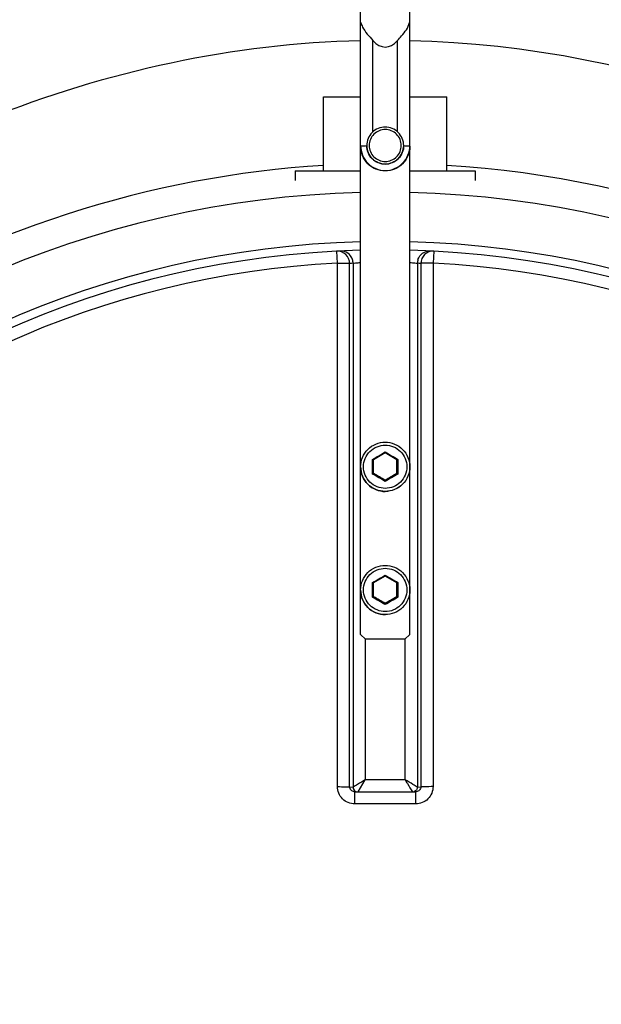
# Model space of a CAD drawing. Header units: millimetres. Extents: x 0 to 297, y 0 to 210.
# Tile 9 of 27: x 148.03 to 149.92, y 132.74 to 135.93. Entities that reach past the tile are written whole.
import ezdxf

# ---------------------------------------------------------------- set-up
doc = ezdxf.new("R2010")
doc.units = ezdxf.units.MM
doc.header["$LTSCALE"] = 16.335
doc.layers.get('0').update_dxf_attribs({"linetype": 'CONTINUOUS'})
doc.layers.add('AXES_REF', color=7, linetype='CONTINUOUS')

msp = doc.modelspace()

# ---------------------------------------------------------------- linework, layer by layer
at = {"color": 7, "linetype": 'Continuous'}
for p, q in [((149.1408, 135.9217), (149.142, 135.9219)), ((149.1408, 133.9355), (149.1408, 135.9217)), ((149.2996, 135.9219), (149.3008, 135.9217)), ((149.3008, 133.9355), (149.3008, 135.9217)), ((149.0208, 135.4412), (149.0208, 135.6812)), ((149.0208, 135.6812), (149.1408, 135.6812)), ((149.3008, 135.6812), (149.4208, 135.6812)), ((149.4208, 135.4412), (149.4208, 135.6812)), ((148.9288, 135.4412), (148.9288, 135.4092)), ((148.9288, 135.4412), (149.1408, 135.4412)), ((149.3008, 135.4412), (149.5128, 135.4412)), ((149.5128, 135.4412), (149.5128, 135.4092)), ((149.1794, 134.5042), (149.1821, 134.5026)), ((149.2208, 134.5249), (149.1827, 134.5029)), ((149.1827, 134.4584), (149.1827, 134.5029)), ((149.2208, 134.5281), (149.2208, 134.5249)), ((149.2589, 134.5029), (149.2208, 134.5249)), ((149.2589, 134.4584), (149.2589, 134.5029)), ((149.2622, 134.5042), (149.2595, 134.5026)), ((149.1794, 134.4564), (149.1822, 134.458)), ((149.1827, 134.4589), (149.2208, 134.4369)), ((149.1827, 134.4584), (149.1829, 134.4582)), ((149.2208, 134.4369), (149.2589, 134.4589)), ((149.2208, 134.4325), (149.2208, 134.4369)), ((149.2584, 134.4581), (149.2589, 134.4584)), ((149.2584, 134.4581), (149.2589, 134.4584)), ((149.2622, 134.4564), (149.2594, 134.458)), ((149.2208, 134.125), (149.1827, 134.103)), ((149.2208, 134.1282), (149.2208, 134.1249)), ((149.2589, 134.103), (149.2208, 134.125)), ((149.1794, 134.1043), (149.1821, 134.1027)), ((149.1827, 134.0584), (149.1827, 134.103)), ((149.2589, 134.0584), (149.2589, 134.103)), ((149.2622, 134.1043), (149.2595, 134.1027)), ((149.1794, 134.0564), (149.1822, 134.0581)), ((149.1827, 134.059), (149.2208, 134.037)), ((149.1827, 134.0584), (149.1829, 134.0583)), ((149.2208, 134.037), (149.2589, 134.059)), ((149.2584, 134.0582), (149.2589, 134.0584)), ((149.2584, 134.0582), (149.2589, 134.0584)), ((149.2622, 134.0564), (149.2594, 134.0581)), ((149.2208, 134.0325), (149.2208, 134.037)), ((149.1408, 133.936), (149.1568, 133.92)), ((149.2848, 133.92), (149.3008, 133.936)), ((149.1568, 133.9195), (149.1568, 133.92)), ((149.2848, 133.92), (149.1568, 133.92)), ((149.2848, 133.92), (149.2848, 133.9195)), ((149.1219, 133.4253), (149.1204, 133.4254)), ((149.1219, 133.4253), (149.3197, 133.4253)), ((149.3212, 133.4254), (149.3197, 133.4253))]:
    msp.add_line(p, q, dxfattribs=at)
at = {"color": 9, "linetype": 'Continuous'}
for p, q in [((149.1808, 135.5673), (149.1808, 135.8639)), ((149.2608, 135.5673), (149.2608, 135.8639)), ((149.0654, 135.141), (149.0634, 135.1799)), ((149.3782, 135.1799), (149.3762, 135.141)), ((149.0654, 133.4417), (149.0654, 135.141)), ((149.1052, 133.4413), (149.1052, 135.1401)), ((149.1164, 135.1406), (149.1164, 133.4405)), ((149.3252, 135.1406), (149.3252, 133.4405)), ((149.3364, 135.1401), (149.3364, 133.4413)), ((149.3762, 135.141), (149.3762, 133.4417)), ((149.1408, 134.4799), (149.1408, 134.48)), ((149.1408, 134.0799), (149.1408, 134.08)), ((149.1561, 133.9202), (149.1561, 133.4639)), ((149.2855, 133.4639), (149.2855, 133.9202)), ((149.1327, 133.4253), (149.1561, 133.4639)), ((149.2855, 133.4639), (149.1561, 133.4639)), ((149.1052, 133.4413), (149.1161, 133.4404)), ((149.1164, 133.4405), (149.1161, 133.4404)), ((149.1219, 133.3857), (149.1219, 133.4253)), ((149.3197, 133.3857), (149.3197, 133.4253)), ((149.3256, 133.4404), (149.3252, 133.4405)), ((149.3256, 133.4404), (149.3364, 133.4413)), ((149.2208, 133.3857), (149.1219, 133.3857)), ((149.3197, 133.3857), (149.2208, 133.3857))]:
    msp.add_line(p, q, dxfattribs=at)
at = {"color": 7, "linetype": 'Continuous'}
for centre, radius, start, end in [((149.2208, 132.144), 4.14, 27.9613, 171.1056), ((149.2208, 132.144), 3.04, 91.5084, 88.4916), ((141.8887, 121.7786), 14.628, 59.91818, 60.08945), ((156.5441, 121.7938), 14.6104, 119.9115, 120.08192), ((141.8887, 121.3787), 14.628, 59.91818, 60.08945), ((156.5441, 121.3939), 14.6104, 119.9115, 120.08192)]:
    msp.add_arc(centre, radius, start, end, dxfattribs=at)
at = {"color": 9, "linetype": 'Continuous'}
for centre, radius, start, end in [((149.2207, 135.5227), 0.0601, 359.7616, 0), ((149.2208, 132.144), 3.2272, 91.4205, 88.5795), ((149.2208, 132.144), 3.0673, 91.4947, 88.5051), ((149.2208, 132.144), 3.001, 92.9675, 177.0325), ((149.2605, 132.1442), 2.9999, 92.7532, 92.9681), ((149.0759, 135.1404), 0.0405, 0.2762, 17.8878), ((149.3657, 135.1404), 0.0405, 162.1122, 179.7238), ((149.1811, 132.1442), 2.9999, 87.0319, 87.2468), ((149.2208, 132.144), 3.001, 2.9675, 87.0325), ((146.9984, 138.3303), 4.4041, 299.6845, 300.3068), ((145.7986, 134.4803), 3.3808, 359.5947, 0.4053), ((151.4432, 138.3303), 4.4041, 239.6932, 240.3155), ((152.643, 134.4803), 3.3808, 179.5947, 180.4053), ((147.8279, 132.0673), 2.7449, 59.5051, 60.5036), ((150.6137, 132.0673), 2.7449, 119.4964, 120.4949), ((146.9984, 137.9304), 4.4041, 299.6845, 300.3068), ((151.4432, 137.9304), 4.4041, 239.6932, 240.3155), ((145.7986, 134.0803), 3.3808, 359.5947, 0.4053), ((152.643, 134.0803), 3.3808, 179.5947, 180.4053), ((147.8279, 131.6673), 2.7449, 59.5051, 60.5036), ((150.6137, 131.6673), 2.7449, 119.4964, 120.4949)]:
    msp.add_arc(centre, radius, start, end, dxfattribs=at)
at = {"color": 7, "linetype": 'Continuous'}
msp.add_ellipse((149.2208, 136.0025), major_axis=(0, 0.16), ratio=0.500088, start_param=-3.665191, end_param=-2.617994, dxfattribs=at)
for points, knots in [([(149.142, 135.9219), (149.1431, 135.917), (149.1518, 135.8949), (149.1688, 135.8778), (149.1808, 135.8639)], [0, 0, 0, 0, 0.217578, 1, 1, 1, 1]), ([(149.2608, 135.8639), (149.2651, 135.8689), (149.2804, 135.8861), (149.2959, 135.9055), (149.2996, 135.9219)], [0, 0, 0, 0, 0.279603, 1, 1, 1, 1]), ([(149.2208, 135.5827), (149.2055, 135.5827), (149.1736, 135.5699), (149.1608, 135.538), (149.1608, 135.5227)], [0, 0, 0, 0, 0.500024, 1, 1, 1, 1]), ([(149.2808, 135.5227), (149.2808, 135.538), (149.268, 135.5699), (149.2361, 135.5827), (149.2208, 135.5827)], [0, 0, 0, 0, 0.499976, 1, 1, 1, 1]), ([(149.3008, 135.5203), (149.3008, 135.4999), (149.2835, 135.4573), (149.2208, 135.4318), (149.1581, 135.4573), (149.1408, 135.4999), (149.1408, 135.5203)], [0, 0, 0, 0, 0.24999, 0.5, 0.75001, 1, 1, 1, 1]), ([(149.2208, 135.4625), (149.2055, 135.4625), (149.1736, 135.4753), (149.1608, 135.5072), (149.1608, 135.5225)], [0, 0, 0, 0, 0.500031, 1, 1, 1, 1]), ([(149.2808, 135.5225), (149.2808, 135.5072), (149.268, 135.4753), (149.2361, 135.4625), (149.2208, 135.4625)], [0, 0, 0, 0, 0.499969, 1, 1, 1, 1]), ([(149.1408, 134.48), (149.1408, 134.5004), (149.1579, 134.5429), (149.2004, 134.56), (149.2208, 134.56)], [0, 0, 0, 0, 0.499977, 1, 1, 1, 1]), ([(149.2208, 134.56), (149.2412, 134.56), (149.2837, 134.5429), (149.3008, 134.5004), (149.3008, 134.48)], [0, 0, 0, 0, 0.500023, 1, 1, 1, 1]), ([(149.1408, 134.08), (149.1408, 134.1004), (149.1579, 134.143), (149.2004, 134.16), (149.2208, 134.16)], [0, 0, 0, 0, 0.499977, 1, 1, 1, 1]), ([(149.2208, 134.16), (149.2412, 134.16), (149.2837, 134.143), (149.3008, 134.1004), (149.3008, 134.08)], [0, 0, 0, 0, 0.500023, 1, 1, 1, 1])]:
    msp.add_open_spline(points, degree=3, knots=knots, dxfattribs=at)
at = {"color": 9, "linetype": 'Continuous'}
for points, knots in [([(149.1408, 135.8631), (148.3204, 135.8441), (146.6458, 135.1716), (145.8198, 133.5921), (145.6835, 132.7841)], [0, 0, 0, 0, 0.500351, 1, 1, 1, 1]), ([(152.674, 133.1642), (152.473, 133.8938), (151.6053, 135.2731), (150.0609, 135.8455), (149.3008, 135.8631)], [0, 0, 0, 0, 0.498852, 1, 1, 1, 1]), ([(149.2208, 135.5749), (149.2075, 135.5749), (149.1799, 135.5636), (149.1633, 135.5229), (149.1799, 135.4821), (149.2075, 135.4709), (149.2208, 135.4709)], [0, 0, 0, 0, 0.250015, 0.5, 0.749985, 1, 1, 1, 1]), ([(149.2208, 135.4709), (149.2341, 135.4709), (149.2617, 135.4821), (149.2784, 135.5229), (149.2617, 135.5636), (149.2341, 135.5749), (149.2208, 135.5749)], [0, 0, 0, 0, 0.250015, 0.5, 0.749985, 1, 1, 1, 1]), ([(149.1408, 135.5218), (149.1408, 135.5223), (149.1437, 135.5216), (149.1466, 135.5225), (149.1533, 135.5222), (149.158, 135.5224), (149.1608, 135.5225)], [0, 0, 0, 0, 0.068768, 0.268579, 0.586146, 1, 1, 1, 1]), ([(149.1408, 135.5218), (149.1408, 135.5014), (149.1581, 135.4589), (149.2208, 135.4333), (149.2835, 135.4589), (149.3008, 135.5014), (149.3008, 135.5218)], [0, 0, 0, 0, 0.249985, 0.5, 0.750015, 1, 1, 1, 1]), ([(149.1608, 135.5227), (149.1608, 135.5074), (149.1736, 135.4755), (149.2055, 135.4627), (149.2208, 135.4627)], [0, 0, 0, 0, 0.499968, 1, 1, 1, 1]), ([(149.2208, 135.4627), (149.2361, 135.4627), (149.2679, 135.4755), (149.2807, 135.5072), (149.2808, 135.5225)], [0, 0, 0, 0, 0.500032, 1, 1, 1, 1]), ([(149.2808, 135.5225), (149.2836, 135.5224), (149.2883, 135.5222), (149.295, 135.5225), (149.2979, 135.5216), (149.3008, 135.5223), (149.3008, 135.5218)], [0, 0, 0, 0, 0.413854, 0.731421, 0.931232, 1, 1, 1, 1]), ([(152.41, 133.1463), (152.2104, 133.7715), (151.4063, 134.9313), (150.0821, 135.4189), (149.4209, 135.4583)], [0, 0, 0, 0, 0.497649, 1, 1, 1, 1]), ([(149.1052, 135.1401), (149.1051, 135.1506), (149.0961, 135.1724), (149.0738, 135.1804), (149.0634, 135.1799)], [0, 0, 0, 0, 0.501364, 1, 1, 1, 1]), ([(149.1145, 135.1529), (149.1118, 135.161), (149.101, 135.1759), (149.0833, 135.1809), (149.0748, 135.1804)], [0, 0, 0, 0, 0.501137, 1, 1, 1, 1]), ([(149.3271, 135.1529), (149.3298, 135.161), (149.3406, 135.1759), (149.3583, 135.1809), (149.3668, 135.1804)], [0, 0, 0, 0, 0.501137, 1, 1, 1, 1]), ([(149.3782, 135.1799), (149.3678, 135.1804), (149.3455, 135.1724), (149.3365, 135.1506), (149.3364, 135.1401)], [0, 0, 0, 0, 0.498557, 1, 1, 1, 1]), ([(149.0654, 135.141), (149.0743, 135.141), (149.0875, 135.1404), (149.1009, 135.141), (149.1052, 135.1401)], [0, 0, 0, 0, 0.66664, 1, 1, 1, 1]), ([(149.1164, 135.1406), (149.119, 135.1414), (149.1272, 135.142), (149.1353, 135.143), (149.1408, 135.1434)], [0, 0, 0, 0, 0.32476, 1, 1, 1, 1]), ([(149.3008, 135.1434), (149.3063, 135.143), (149.3144, 135.142), (149.3226, 135.1414), (149.3252, 135.1406)], [0, 0, 0, 0, 0.675178, 1, 1, 1, 1]), ([(149.3762, 135.141), (149.3673, 135.141), (149.3542, 135.1404), (149.3407, 135.141), (149.3364, 135.1401)], [0, 0, 0, 0, 0.66664, 1, 1, 1, 1]), ([(149.2208, 134.4099), (149.2029, 134.4099), (149.1655, 134.4251), (149.1429, 134.4802), (149.1655, 134.5353), (149.2029, 134.5505), (149.2208, 134.5505)], [0, 0, 0, 0, 0.249938, 0.499993, 0.750054, 1, 1, 1, 1]), ([(149.2208, 134.5505), (149.2387, 134.5505), (149.2761, 134.5353), (149.2987, 134.4802), (149.2761, 134.4251), (149.2387, 134.4099), (149.2208, 134.4099)], [0, 0, 0, 0, 0.249938, 0.499993, 0.750054, 1, 1, 1, 1]), ([(149.2208, 134.4), (149.2004, 134.4), (149.1579, 134.417), (149.1408, 134.4595), (149.1408, 134.4799)], [0, 0, 0, 0, 0.499883, 1, 1, 1, 1]), ([(149.3008, 134.48), (149.3008, 134.4596), (149.2837, 134.417), (149.2412, 134.4), (149.2208, 134.4)], [0, 0, 0, 0, 0.500115, 1, 1, 1, 1]), ([(149.2208, 134.0099), (149.2029, 134.0099), (149.1655, 134.0251), (149.1429, 134.0803), (149.1655, 134.1354), (149.2029, 134.1506), (149.2208, 134.1506)], [0, 0, 0, 0, 0.249938, 0.499993, 0.750054, 1, 1, 1, 1]), ([(149.2208, 134.1506), (149.2387, 134.1506), (149.2761, 134.1354), (149.2987, 134.0803), (149.2761, 134.0251), (149.2387, 134.0099), (149.2208, 134.0099)], [0, 0, 0, 0, 0.249938, 0.499993, 0.750054, 1, 1, 1, 1]), ([(149.2208, 134.0001), (149.2004, 134.0001), (149.1579, 134.0171), (149.1408, 134.0595), (149.1408, 134.0799)], [0, 0, 0, 0, 0.499883, 1, 1, 1, 1]), ([(149.3008, 134.08), (149.3008, 134.0596), (149.2837, 134.0171), (149.2412, 134.0001), (149.2208, 134.0001)], [0, 0, 0, 0, 0.500115, 1, 1, 1, 1]), ([(149.1561, 133.4639), (149.1476, 133.4588), (149.1344, 133.4512), (149.1213, 133.443), (149.1164, 133.4405)], [0, 0, 0, 0, 0.643574, 1, 1, 1, 1]), ([(149.2855, 133.4639), (149.288, 133.4598), (149.2958, 133.4469), (149.3035, 133.4339), (149.3089, 133.4253)], [0, 0, 0, 0, 0.323046, 1, 1, 1, 1]), ([(149.3252, 133.4405), (149.3203, 133.443), (149.3073, 133.4512), (149.294, 133.4588), (149.2855, 133.4639)], [0, 0, 0, 0, 0.356419, 1, 1, 1, 1]), ([(149.0654, 133.4417), (149.0743, 133.4417), (149.0875, 133.4415), (149.1008, 133.4417), (149.1052, 133.4413)], [0, 0, 0, 0, 0.666848, 1, 1, 1, 1]), ([(149.1219, 133.3857), (149.1075, 133.3857), (149.0776, 133.3975), (149.0654, 133.4274), (149.0654, 133.4417)], [0, 0, 0, 0, 0.500203, 1, 1, 1, 1]), ([(149.1204, 133.4254), (149.1165, 133.4257), (149.1086, 133.4292), (149.1052, 133.4373), (149.1052, 133.4413)], [0, 0, 0, 0, 0.494599, 1, 1, 1, 1]), ([(149.1164, 133.4405), (149.1165, 133.4372), (149.1188, 133.4303), (149.1248, 133.4262), (149.1281, 133.4253)], [0, 0, 0, 0, 0.499622, 1, 1, 1, 1]), ([(149.3252, 133.4405), (149.3251, 133.4372), (149.3228, 133.4303), (149.3168, 133.4262), (149.3135, 133.4253)], [0, 0, 0, 0, 0.499623, 1, 1, 1, 1]), ([(149.3762, 133.4417), (149.3762, 133.4274), (149.364, 133.3975), (149.3341, 133.3857), (149.3197, 133.3857)], [0, 0, 0, 0, 0.499795, 1, 1, 1, 1]), ([(149.3364, 133.4413), (149.3364, 133.4374), (149.333, 133.4292), (149.3251, 133.4257), (149.3212, 133.4254)], [0, 0, 0, 0, 0.504934, 1, 1, 1, 1]), ([(149.3762, 133.4417), (149.3673, 133.4417), (149.3541, 133.4415), (149.3408, 133.4417), (149.3364, 133.4413)], [0, 0, 0, 0, 0.666848, 1, 1, 1, 1])]:
    msp.add_open_spline(points, degree=3, knots=knots, dxfattribs=at)
for points in [[(149.0208, 135.4583), (148.4608, 135.4249), (147.8928, 135.2419), (147.4192, 134.9413)], [(149.1161, 133.4404), (149.1161, 133.4342), (149.1209, 133.4273), (149.1267, 133.4253)], [(149.3256, 133.4404), (149.3256, 133.4342), (149.3207, 133.4273), (149.3149, 133.4253)]]:
    msp.add_open_spline(points, degree=3, dxfattribs=at)
at = {"layer": 'AXES_REF', "color": 7, "linetype": 'Continuous'}
for p, q in [((149.1408, 135.9217), (149.1408, 136.0773)), ((149.3008, 135.9216), (149.3008, 136.0773)), ((149.1608, 135.5225), (149.1608, 135.5227)), ((149.2808, 135.5225), (149.2808, 135.5227)), ((149.1408, 134.48), (149.1408, 134.4799)), ((149.3008, 134.48), (149.3008, 134.4799)), ((149.1408, 134.08), (149.1408, 134.0799)), ((149.3008, 134.08), (149.3008, 134.0799))]:
    msp.add_line(p, q, dxfattribs=at)
for points in [[(149.1408, 134.4799), (149.1408, 134.4594), (149.1579, 134.4169), (149.2004, 134.3999), (149.2208, 134.3999)], [(149.3008, 134.4799), (149.3008, 134.4594), (149.2837, 134.4169), (149.2412, 134.3999), (149.2208, 134.3999)], [(149.1408, 134.0799), (149.1408, 134.0595), (149.1579, 134.017), (149.2004, 133.9999), (149.2208, 133.9999)], [(149.3008, 134.0799), (149.3008, 134.0595), (149.2837, 134.017), (149.2412, 133.9999), (149.2208, 133.9999)]]:
    msp.add_open_spline(points, degree=3, knots=[0, 0, 0, 0, 0.499969, 1, 1, 1, 1], dxfattribs=at)

doc.saveas('drawing.dxf')
